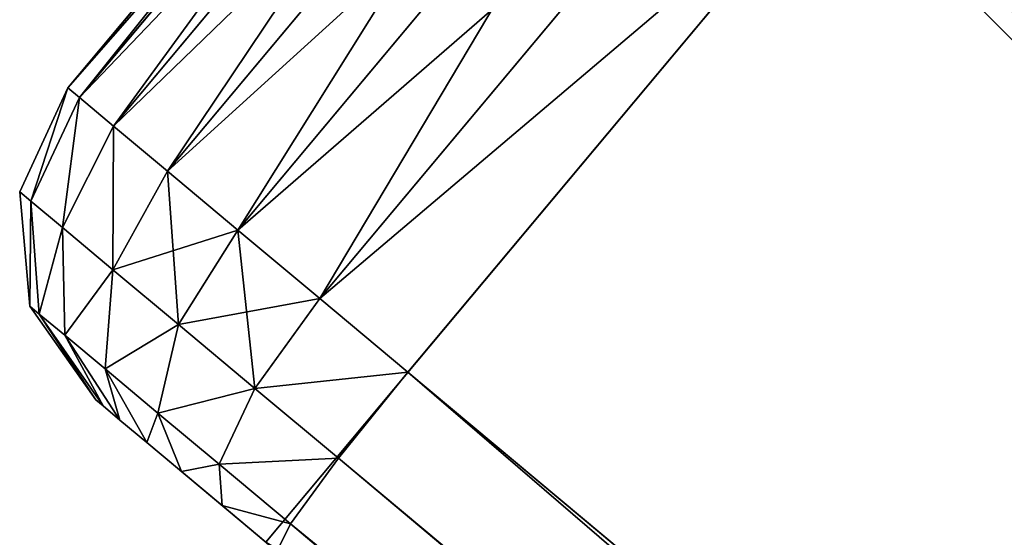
# Model space of a CAD drawing. Extents: x 61 to 680, y 107 to 1063.
# Tile 177 of 186: x 634.76 to 639.21, y 1042.14 to 1044.48. Entities that reach past the tile are written whole.
import ezdxf

# ---------------------------------------------------------------- set-up
doc = ezdxf.new("R2010")
doc.units = 0
doc.layers.get('0').update_dxf_attribs({"color": 13, "linetype": 'CONTINUOUS'})

# ---------------------------------------------------------------- blocks, each defined once
blk = doc.blocks.new('GROUP_16')
for p, q in [((24, 2, 14), (24, 36.8137, 14)), ((24, 36.8137), (24, 2)), ((24.5, 36.8049, 13.866), (24.5, 2.0088, 13.866)), ((24.5, 2.0088, 0.134), (24.5, 36.8049, 0.134)), ((24.866, 36.7809, 13.5), (24.866, 2.0328, 13.5)), ((24.866, 2.0328, 0.5), (24.866, 36.7809, 0.5)), ((25, 2.0655, 13), (24.866, 2.0328, 13.5)), ((24.866, 2.0328, 0.5), (25, 2.0655, 1)), ((25, 2.0655, 13), (25, 1.7434, 12.9576)), ((25, 1.7434, 1.0424), (25, 2.0655, 1)), ((25, 2, 2), (20, 2, 2)), ((25, 2, 12), (20, 2, 12)), ((24, 2, 14), (21, 2, 14)), ((21, 2), (24, 2)), ((24.5, 2.0088, 13.866), (24, 2, 14)), ((24, 2), (24.5, 2.0088, 0.134)), ((24, 2, 14), (24, 1.4824, 13.9319)), ((24, 1.4824, 0.0681), (24, 2)), ((24.866, 2.0328, 13.5), (24.5, 2.0088, 13.866)), ((24.5, 2.0088, 0.134), (24.866, 2.0328, 0.5)), ((24.5, 1.5173, 13.8013), (24.5, 2.0088, 13.866)), ((24.5, 2.0088, 0.134), (24.5, 1.5173, 0.1987)), ((24.866, 1.6129, 13.4447), (24.866, 2.0328, 13.5)), ((24.866, 2.0328, 0.5), (24.866, 1.6129, 0.5553)), ((25, 2, 12), (25, 1.299, 12.701)), ((25, 1.299, 1.299), (25, 2, 2)), ((25, 1.7434, 12.9576), (24.866, 1.6129, 13.4447)), ((25, 1.7434, 1.0424), (24.866, 1.6129, 0.5553)), ((25, 1.7434, 12.9576), (25, 1.5043, 12.8586)), ((25, 1.5043, 1.1414), (25, 1.7434, 1.0424)), ((24.866, 1.6129, 13.4447), (24.5, 1.5173, 13.8013)), ((24.866, 1.6129, 0.5553), (24.5, 1.5173, 0.1987)), ((24.866, 1.2522, 13.2953), (24.866, 1.6129, 13.4447)), ((24.866, 1.6129, 0.5553), (24.866, 1.2522, 0.7047)), ((24.5, 1.5173, 13.8013), (24, 1.4824, 13.9319)), ((24.5, 1.5173, 0.1987), (24, 1.4824, 0.0681)), ((24.5, 1.0676, 13.615), (24.5, 1.5173, 13.8013)), ((24.5, 1.5173, 0.1987), (24.5, 1.0676, 0.385)), ((21, 1.4824, 13.9319), (24, 1.4824, 13.9319)), ((24, 1.4824, 0.0681), (21, 1.4824, 0.0681)), ((24, 1.4824, 13.9319), (24, 1, 13.7321)), ((24, 1, 0.2679), (24, 1.4824, 0.0681)), ((24.866, 1.2522, 13.2953), (25, 1.5043, 12.8586)), ((24.866, 1.2522, 0.7047), (25, 1.5043, 1.1414)), ((25, 1.5043, 12.8586), (25, 1.299, 12.701)), ((25, 1.299, 1.299), (25, 1.5043, 1.1414)), ((24.866, 0.9424, 13.0576), (25, 1.299, 12.701)), ((25, 1.299, 1.299), (24.866, 0.9424, 0.9424)), ((25, 1.299, 12.701), (25, 1.1414, 12.4957)), ((25, 1.1414, 1.5043), (25, 1.299, 1.299)), ((24.5, 1.0676, 13.615), (24.866, 1.2522, 13.2953)), ((24.5, 1.0676, 0.385), (24.866, 1.2522, 0.7047)), ((24.866, 0.9424, 13.0576), (24.866, 1.2522, 13.2953)), ((24.866, 1.2522, 0.7047), (24.866, 0.9424, 0.9424)), ((24.866, 0.7047, 1.2522), (25, 1.1414, 1.5043)), ((25, 1.1414, 12.4957), (24.866, 0.7047, 12.7478)), ((25, 1.0424, 1.7434), (25, 1.1414, 1.5043)), ((25, 1.1414, 12.4957), (25, 1.0424, 12.2566)), ((24, 1, 13.7321), (24.5, 1.0676, 13.615)), ((24, 1, 0.2679), (24.5, 1.0676, 0.385)), ((24.5, 0.6813, 13.3187), (24.5, 1.0676, 13.615)), ((24.5, 1.0676, 0.385), (24.5, 0.6813, 0.6813)), ((24.866, 0.5553, 1.6129), (25, 1.0424, 1.7434)), ((24.866, 0.5553, 12.3871), (25, 1.0424, 12.2566)), ((25, 1, 2.0655), (25, 1.0424, 1.7434)), ((25, 1.0424, 12.2566), (25, 1, 11.9345)), ((21, 1, 13.7321), (24, 1, 13.7321)), ((21, 1, 0.2679), (24, 1, 0.2679)), ((24, 0.5858, 0.5858), (24, 1, 0.2679)), ((24, 1, 13.7321), (24, 0.5858, 13.4142)), ((25, 1, 2.0655), (24.866, 0.5, 2.0328)), ((24.866, 0.5, 11.9672), (25, 1, 11.9345)), ((25, 1, 2.0655), (25, 1, 11.9345)), ((24.5, 0.6813, 13.3187), (24.866, 0.9424, 13.0576)), ((24.866, 0.9424, 0.9424), (24.5, 0.6813, 0.6813)), ((24.866, 0.7047, 12.7478), (24.866, 0.9424, 13.0576)), ((24.866, 0.9424, 0.9424), (24.866, 0.7047, 1.2522)), ((24, 0.5858, 13.4142), (24.5, 0.6813, 13.3187)), ((24.5, 0.6813, 0.6813), (24, 0.5858, 0.5858)), ((24.5, 0.385, 1.0676), (24.866, 0.7047, 1.2522)), ((24.866, 0.7047, 12.7478), (24.5, 0.385, 12.9324)), ((24.5, 0.385, 12.9324), (24.5, 0.6813, 13.3187)), ((24.5, 0.6813, 0.6813), (24.5, 0.385, 1.0676)), ((24.866, 0.7047, 1.2522), (24.866, 0.5553, 1.6129)), ((24.866, 0.5553, 12.3871), (24.866, 0.7047, 12.7478)), ((24, 0.5858, 13.4142), (21, 0.5858, 13.4142)), ((21, 0.5858, 0.5858), (24, 0.5858, 0.5858)), ((24, 0.5858, 13.4142), (24, 0.2679, 13)), ((24, 0.2679, 1), (24, 0.5858, 0.5858)), ((24.5, 0.1987, 1.5173), (24.866, 0.5553, 1.6129)), ((24.5, 0.1987, 12.4827), (24.866, 0.5553, 12.3871)), ((24.866, 0.5553, 1.6129), (24.866, 0.5, 2.0328)), ((24.866, 0.5, 11.9672), (24.866, 0.5553, 12.3871)), ((24.866, 0.5, 2.0328), (24.5, 0.134, 2.0088)), ((24.5, 0.134, 11.9912), (24.866, 0.5, 11.9672)), ((24.866, 0.5, 11.9672), (24.866, 0.5, 2.0328)), ((24, 0.2679, 1), (24.5, 0.385, 1.0676)), ((24.5, 0.385, 12.9324), (24, 0.2679, 13)), ((24.5, 0.385, 1.0676), (24.5, 0.1987, 1.5173)), ((24.5, 0.1987, 12.4827), (24.5, 0.385, 12.9324)), ((21, 0.2679, 1), (24, 0.2679, 1)), ((21, 0.2679, 13), (24, 0.2679, 13)), ((24, 0.0681, 1.4824), (24, 0.2679, 1)), ((24, 0.2679, 13), (24, 0.0681, 12.5176)), ((24, 0.0681, 1.4824), (24.5, 0.1987, 1.5173)), ((24, 0.0681, 12.5176), (24.5, 0.1987, 12.4827)), ((24.5, 0.1987, 1.5173), (24.5, 0.134, 2.0088)), ((24.5, 0.134, 11.9912), (24.5, 0.1987, 12.4827)), ((24.5, 0.134, 2.0088), (24, 0, 2)), ((24, 0, 12), (24.5, 0.134, 11.9912)), ((24.5, 0.134, 11.9912), (24.5, 0.134, 2.0088)), ((21, 0.0681, 1.4824), (24, 0.0681, 1.4824)), ((21, 0.0681, 12.5176), (24, 0.0681, 12.5176)), ((24, 0, 2), (24, 0.0681, 1.4824)), ((24, 0.0681, 12.5176), (24, 0, 12)), ((24, 0, 2), (21, 0, 2)), ((21, 0, 12), (24, 0, 12)), ((24, 0, 2), (24, 0, 12))]:
    blk.add_line(p, q)
mesh = blk.add_polyface()
corners = [(20, 1.5043, 12.8586), (20, 2, 12), (20, 1.299, 12.701), (20, 1.7434, 12.9576), (20, 2.0655, 13), (20, 36.8137, 12), (20, 36.7482, 13), (20, 37.0703, 12.9576), (20, 37.5147, 12.701), (20, 37.3094, 12.8586)]
mesh.append_faces([[corners[k] for k in face] for face in [(0, 1, 2), (8, 7, 9)]], dxfattribs={"vtx0": -1})
mesh.append_faces([[corners[k] for k in face] for face in [(1, 4, 5), (5, 7, 8)]], dxfattribs={"vtx0": -1, "vtx1": -1})
mesh.append_faces([[corners[k] for k in face] for face in [(1, 0, 3), (1, 3, 4), (5, 4, 6), (5, 6, 7)]], dxfattribs={"vtx0": -1, "vtx2": -1})
mesh = blk.add_polyface()
corners = [(20, 2, 2), (20, 1.5043, 1.1414), (20, 1.299, 1.299), (20, 1.7434, 1.0424), (20, 2.0655, 1), (20, 36.8137, 2), (20, 36.7482, 1), (20, 37.0703, 1.0424), (20, 37.5147, 1.299), (20, 37.3094, 1.1414)]
mesh.append_faces([[corners[k] for k in face] for face in [(0, 1, 2), (7, 8, 9)]], dxfattribs={"vtx0": -1})
mesh.append_faces([[corners[k] for k in face] for face in [(1, 0, 3), (3, 0, 4), (4, 5, 6), (6, 5, 7)]], dxfattribs={"vtx0": -1, "vtx1": -1})
mesh.append_faces([[corners[k] for k in face] for face in [(4, 0, 5), (7, 5, 8)]], dxfattribs={"vtx0": -1, "vtx2": -1})
mesh = blk.add_polyface()
corners = [(25, 2, 12), (25, 1.5043, 12.8586), (25, 1.299, 12.701), (25, 1.7434, 12.9576), (25, 2.0655, 13), (25, 4, 12), (25, 36.7482, 13), (25, 34.8137, 12), (25, 36.8137, 12), (25, 37.0703, 12.9576), (25, 37.5147, 12.701), (25, 37.3094, 12.8586)]
mesh.append_faces([[corners[k] for k in face] for face in [(0, 1, 2), (9, 10, 11)]], dxfattribs={"vtx0": -1})
mesh.append_faces([[corners[k] for k in face] for face in [(1, 0, 3), (3, 0, 4), (4, 5, 6), (6, 8, 9)]], dxfattribs={"vtx0": -1, "vtx1": -1})
mesh.append_faces([[corners[k] for k in face] for face in [(4, 0, 5), (6, 5, 7), (6, 7, 8), (9, 8, 10)]], dxfattribs={"vtx0": -1, "vtx2": -1})
mesh = blk.add_polyface()
corners = [(25, 1.5043, 1.1414), (25, 2, 2), (25, 1.299, 1.299), (25, 1.7434, 1.0424), (25, 2.0655, 1), (25, 4, 2), (25, 36.7482, 1), (25, 34.8137, 2), (25, 36.8137, 2), (25, 37.0703, 1.0424), (25, 37.5147, 1.299), (25, 37.3094, 1.1414)]
mesh.append_faces([[corners[k] for k in face] for face in [(0, 1, 2), (10, 9, 11)]], dxfattribs={"vtx0": -1})
mesh.append_faces([[corners[k] for k in face] for face in [(1, 4, 5), (5, 6, 7), (7, 6, 8), (8, 9, 10)]], dxfattribs={"vtx0": -1, "vtx1": -1})
mesh.append_faces([[corners[k] for k in face] for face in [(1, 0, 3), (1, 3, 4), (5, 4, 6), (8, 6, 9)]], dxfattribs={"vtx0": -1, "vtx2": -1})
mesh = blk.add_polyface()
corners = [(20, 36.8137, 12), (20, 2, 2), (20, 2, 12), (20, 36.8137, 2)]
mesh.append_faces([[corners[k] for k in face] for face in [(0, 1, 2), (1, 0, 3)]], dxfattribs={"vtx0": -1})
mesh = blk.add_polyface()
corners = [(25, 36.8137, 12), (20, 2, 12), (20, 36.8137, 12), (25, 2, 12), (25, 4, 12), (25, 34.8137, 12)]
mesh.append_faces([[corners[k] for k in face] for face in [(0, 1, 2), (4, 0, 5)]], dxfattribs={"vtx0": -1})
mesh.append_faces([[corners[k] for k in face] for face in [(1, 0, 3), (3, 0, 4)]], dxfattribs={"vtx0": -1, "vtx1": -1})
mesh = blk.add_polyface()
corners = [(25, 2, 2), (20, 36.8137, 2), (20, 2, 2), (25, 36.8137, 2), (25, 4, 2), (25, 34.8137, 2)]
mesh.append_faces([[corners[k] for k in face] for face in [(0, 1, 2), (3, 4, 5)]], dxfattribs={"vtx0": -1})
mesh.append_faces([[corners[k] for k in face] for face in [(1, 0, 3)]], dxfattribs={"vtx0": -1, "vtx1": -1})
mesh.append_faces([[corners[k] for k in face] for face in [(3, 0, 4)]], dxfattribs={"vtx0": -1, "vtx2": -1})
mesh = blk.add_polyface()
corners = [(20.5, 2.0088, 13.866), (20.134, 36.7809, 13.5), (20.134, 2.0328, 13.5), (20.5, 36.8049, 13.866)]
mesh.append_faces([[corners[k] for k in face] for face in [(0, 1, 2), (1, 0, 3)]], dxfattribs={"vtx0": -1})
mesh = blk.add_polyface()
corners = [(20.5, 36.8049, 0.134), (20.134, 2.0328, 0.5), (20.134, 36.7809, 0.5), (20.5, 2.0088, 0.134)]
mesh.append_faces([[corners[k] for k in face] for face in [(0, 1, 2), (1, 0, 3)]], dxfattribs={"vtx0": -1})
mesh = blk.add_polyface()
corners = [(21, 2, 14), (20.5, 36.8049, 13.866), (20.5, 2.0088, 13.866), (21, 36.8137, 14)]
mesh.append_faces([[corners[k] for k in face] for face in [(0, 1, 2), (1, 0, 3)]], dxfattribs={"vtx0": -1})
mesh = blk.add_polyface()
corners = [(21, 36.8137), (20.5, 2.0088, 0.134), (20.5, 36.8049, 0.134), (21, 2)]
mesh.append_faces([[corners[k] for k in face] for face in [(0, 1, 2), (1, 0, 3)]], dxfattribs={"vtx0": -1})
mesh = blk.add_polyface()
corners = [(21, 2, 14), (24, 36.8137, 14), (21, 36.8137, 14), (24, 2, 14)]
mesh.append_faces([[corners[k] for k in face] for face in [(0, 1, 2), (1, 0, 3)]], dxfattribs={"vtx0": -1})
mesh = blk.add_polyface()
corners = [(24, 36.8137), (21, 2), (21, 36.8137), (24, 2)]
mesh.append_faces([[corners[k] for k in face] for face in [(0, 1, 2), (1, 0, 3)]], dxfattribs={"vtx0": -1})
mesh = blk.add_polyface()
corners = [(24, 2, 14), (24.5, 36.8049, 13.866), (24, 36.8137, 14), (24.5, 2.0088, 13.866)]
mesh.append_faces([[corners[k] for k in face] for face in [(0, 1, 2), (1, 0, 3)]], dxfattribs={"vtx0": -1})
mesh = blk.add_polyface()
corners = [(24.5, 36.8049, 0.134), (24, 2), (24, 36.8137), (24.5, 2.0088, 0.134)]
mesh.append_faces([[corners[k] for k in face] for face in [(0, 1, 2), (1, 0, 3)]], dxfattribs={"vtx0": -1})
mesh = blk.add_polyface()
corners = [(24.866, 2.0328, 13.5), (24.5, 36.8049, 13.866), (24.5, 2.0088, 13.866), (24.866, 36.7809, 13.5)]
mesh.append_faces([[corners[k] for k in face] for face in [(0, 1, 2), (1, 0, 3)]], dxfattribs={"vtx0": -1})
mesh = blk.add_polyface()
corners = [(24.5, 36.8049, 0.134), (24.866, 2.0328, 0.5), (24.5, 2.0088, 0.134), (24.866, 36.7809, 0.5)]
mesh.append_faces([[corners[k] for k in face] for face in [(0, 1, 2), (1, 0, 3)]], dxfattribs={"vtx0": -1})
mesh = blk.add_polyface()
corners = [(20.134, 36.7809, 13.5), (20, 2.0655, 13), (20.134, 2.0328, 13.5), (20, 36.7482, 13)]
mesh.append_faces([[corners[k] for k in face] for face in [(0, 1, 2), (1, 0, 3)]], dxfattribs={"vtx0": -1})
mesh = blk.add_polyface()
corners = [(20, 2.0655, 1), (20.134, 36.7809, 0.5), (20.134, 2.0328, 0.5), (20, 36.7482, 1)]
mesh.append_faces([[corners[k] for k in face] for face in [(0, 1, 2), (1, 0, 3)]], dxfattribs={"vtx0": -1})
mesh = blk.add_polyface()
corners = [(25, 2.0655, 13), (24.866, 36.7809, 13.5), (24.866, 2.0328, 13.5), (25, 36.7482, 13)]
mesh.append_faces([[corners[k] for k in face] for face in [(0, 1, 2), (1, 0, 3)]], dxfattribs={"vtx0": -1})
mesh = blk.add_polyface()
corners = [(24.866, 36.7809, 0.5), (25, 2.0655, 1), (24.866, 2.0328, 0.5), (25, 36.7482, 1)]
mesh.append_faces([[corners[k] for k in face] for face in [(0, 1, 2), (1, 0, 3)]], dxfattribs={"vtx0": -1})
mesh = blk.add_polyface()
corners = [(25, 1.7434, 12.9576), (24.866, 2.0328, 13.5), (24.866, 1.6129, 13.4447), (25, 2.0655, 13)]
mesh.append_faces([[corners[k] for k in face] for face in [(0, 1, 2), (1, 0, 3)]], dxfattribs={"vtx0": -1})
mesh = blk.add_polyface()
corners = [(24.866, 2.0328, 0.5), (25, 1.7434, 1.0424), (24.866, 1.6129, 0.5553), (25, 2.0655, 1)]
mesh.append_faces([[corners[k] for k in face] for face in [(0, 1, 2), (1, 0, 3)]], dxfattribs={"vtx0": -1})
mesh = blk.add_polyface()
corners = [(20, 2, 12), (25, 2, 2), (20, 2, 2), (25, 2, 4), (25, 2, 10), (25, 2, 12)]
mesh.append_faces([[corners[k] for k in face] for face in [(0, 1, 2), (4, 0, 5)]], dxfattribs={"vtx0": -1})
mesh.append_faces([[corners[k] for k in face] for face in [(1, 0, 3), (3, 0, 4)]], dxfattribs={"vtx0": -1, "vtx1": -1})
mesh = blk.add_polyface()
corners = [(24, 1.4824, 13.9319), (21, 2, 14), (21, 1.4824, 13.9319), (24, 2, 14)]
mesh.append_faces([[corners[k] for k in face] for face in [(0, 1, 2), (1, 0, 3)]], dxfattribs={"vtx0": -1})
mesh = blk.add_polyface()
corners = [(21, 2), (24, 1.4824, 0.0681), (21, 1.4824, 0.0681), (24, 2)]
mesh.append_faces([[corners[k] for k in face] for face in [(0, 1, 2), (1, 0, 3)]], dxfattribs={"vtx0": -1})
mesh = blk.add_polyface()
corners = [(24.5, 1.5173, 13.8013), (24, 2, 14), (24, 1.4824, 13.9319), (24.5, 2.0088, 13.866)]
mesh.append_faces([[corners[k] for k in face] for face in [(0, 1, 2), (1, 0, 3)]], dxfattribs={"vtx0": -1})
mesh = blk.add_polyface()
corners = [(24, 2), (24.5, 1.5173, 0.1987), (24, 1.4824, 0.0681), (24.5, 2.0088, 0.134)]
mesh.append_faces([[corners[k] for k in face] for face in [(0, 1, 2), (1, 0, 3)]], dxfattribs={"vtx0": -1})
mesh = blk.add_polyface()
corners = [(24.866, 1.6129, 13.4447), (24.5, 2.0088, 13.866), (24.5, 1.5173, 13.8013), (24.866, 2.0328, 13.5)]
mesh.append_faces([[corners[k] for k in face] for face in [(0, 1, 2), (1, 0, 3)]], dxfattribs={"vtx0": -1})
mesh = blk.add_polyface()
corners = [(24.5, 2.0088, 0.134), (24.866, 1.6129, 0.5553), (24.5, 1.5173, 0.1987), (24.866, 2.0328, 0.5)]
mesh.append_faces([[corners[k] for k in face] for face in [(0, 1, 2), (1, 0, 3)]], dxfattribs={"vtx0": -1})
mesh = blk.add_polyface()
corners = [(25, 1.0424, 1.7434), (25, 1, 11.9345), (25, 1, 2.0655), (25, 1.0424, 12.2566), (25, 1.1414, 1.5043), (25, 1.1414, 12.4957), (25, 1.299, 1.299), (25, 1.299, 12.701), (25, 2, 2), (25, 2, 12), (25, 2, 4), (25, 2, 10)]
mesh.append_faces([[corners[k] for k in face] for face in [(0, 1, 2), (9, 10, 11)]], dxfattribs={"vtx0": -1})
mesh.append_faces([[corners[k] for k in face] for face in [(1, 0, 3), (3, 4, 5), (5, 6, 7), (7, 8, 9)]], dxfattribs={"vtx0": -1, "vtx1": -1})
mesh.append_faces([[corners[k] for k in face] for face in [(3, 0, 4), (5, 4, 6), (7, 6, 8), (9, 8, 10)]], dxfattribs={"vtx0": -1, "vtx2": -1})
mesh = blk.add_polyface()
corners = [(25, 1.5043, 12.8586), (24.866, 1.6129, 13.4447), (24.866, 1.2522, 13.2953), (25, 1.7434, 12.9576)]
mesh.append_faces([[corners[k] for k in face] for face in [(0, 1, 2), (1, 0, 3)]], dxfattribs={"vtx0": -1})
mesh = blk.add_polyface()
corners = [(24.866, 1.6129, 0.5553), (25, 1.5043, 1.1414), (24.866, 1.2522, 0.7047), (25, 1.7434, 1.0424)]
mesh.append_faces([[corners[k] for k in face] for face in [(0, 1, 2), (1, 0, 3)]], dxfattribs={"vtx0": -1})
mesh = blk.add_polyface()
corners = [(24.866, 1.2522, 13.2953), (24.5, 1.5173, 13.8013), (24.5, 1.0676, 13.615), (24.866, 1.6129, 13.4447)]
mesh.append_faces([[corners[k] for k in face] for face in [(0, 1, 2), (1, 0, 3)]], dxfattribs={"vtx0": -1})
mesh = blk.add_polyface()
corners = [(24.5, 1.5173, 0.1987), (24.866, 1.2522, 0.7047), (24.5, 1.0676, 0.385), (24.866, 1.6129, 0.5553)]
mesh.append_faces([[corners[k] for k in face] for face in [(0, 1, 2), (1, 0, 3)]], dxfattribs={"vtx0": -1})
mesh = blk.add_polyface()
corners = [(24.5, 1.0676, 13.615), (24, 1.4824, 13.9319), (24, 1, 13.7321), (24.5, 1.5173, 13.8013)]
mesh.append_faces([[corners[k] for k in face] for face in [(0, 1, 2), (1, 0, 3)]], dxfattribs={"vtx0": -1})
mesh = blk.add_polyface()
corners = [(24.5, 1.5173, 0.1987), (24, 1, 0.2679), (24, 1.4824, 0.0681), (24.5, 1.0676, 0.385)]
mesh.append_faces([[corners[k] for k in face] for face in [(0, 1, 2), (1, 0, 3)]], dxfattribs={"vtx0": -1})
mesh = blk.add_polyface()
corners = [(24, 1, 13.7321), (21, 1.4824, 13.9319), (21, 1, 13.7321), (24, 1.4824, 13.9319)]
mesh.append_faces([[corners[k] for k in face] for face in [(0, 1, 2), (1, 0, 3)]], dxfattribs={"vtx0": -1})
mesh = blk.add_polyface()
corners = [(24, 1.4824, 0.0681), (21, 1, 0.2679), (21, 1.4824, 0.0681), (24, 1, 0.2679)]
mesh.append_faces([[corners[k] for k in face] for face in [(0, 1, 2), (1, 0, 3)]], dxfattribs={"vtx0": -1})
mesh = blk.add_polyface()
corners = [(24.866, 1.2522, 0.7047), (25, 1.299, 1.299), (24.866, 0.9424, 0.9424), (25, 1.5043, 1.1414)]
mesh.append_faces([[corners[k] for k in face] for face in [(0, 1, 2), (1, 0, 3)]], dxfattribs={"vtx0": -1})
mesh = blk.add_polyface()
corners = [(25, 1.299, 12.701), (24.866, 1.2522, 13.2953), (24.866, 0.9424, 13.0576), (25, 1.5043, 12.8586)]
mesh.append_faces([[corners[k] for k in face] for face in [(0, 1, 2), (1, 0, 3)]], dxfattribs={"vtx0": -1})
mesh = blk.add_polyface()
corners = [(25, 1.1414, 12.4957), (24.866, 0.9424, 13.0576), (24.866, 0.7047, 12.7478), (25, 1.299, 12.701)]
mesh.append_faces([[corners[k] for k in face] for face in [(0, 1, 2), (1, 0, 3)]], dxfattribs={"vtx0": -1})
mesh = blk.add_polyface()
corners = [(24.866, 0.9424, 0.9424), (25, 1.1414, 1.5043), (24.866, 0.7047, 1.2522), (25, 1.299, 1.299)]
mesh.append_faces([[corners[k] for k in face] for face in [(0, 1, 2), (1, 0, 3)]], dxfattribs={"vtx0": -1})
mesh = blk.add_polyface()
corners = [(24.866, 0.9424, 13.0576), (24.5, 1.0676, 13.615), (24.5, 0.6813, 13.3187), (24.866, 1.2522, 13.2953)]
mesh.append_faces([[corners[k] for k in face] for face in [(0, 1, 2), (1, 0, 3)]], dxfattribs={"vtx0": -1})
mesh = blk.add_polyface()
corners = [(24.5, 1.0676, 0.385), (24.866, 0.9424, 0.9424), (24.5, 0.6813, 0.6813), (24.866, 1.2522, 0.7047)]
mesh.append_faces([[corners[k] for k in face] for face in [(0, 1, 2), (1, 0, 3)]], dxfattribs={"vtx0": -1})
mesh = blk.add_polyface()
corners = [(24.866, 0.7047, 1.2522), (25, 1.0424, 1.7434), (24.866, 0.5553, 1.6129), (25, 1.1414, 1.5043)]
mesh.append_faces([[corners[k] for k in face] for face in [(0, 1, 2), (1, 0, 3)]], dxfattribs={"vtx0": -1})
mesh = blk.add_polyface()
corners = [(25, 1.0424, 12.2566), (24.866, 0.7047, 12.7478), (24.866, 0.5553, 12.3871), (25, 1.1414, 12.4957)]
mesh.append_faces([[corners[k] for k in face] for face in [(0, 1, 2), (1, 0, 3)]], dxfattribs={"vtx0": -1})
mesh = blk.add_polyface()
corners = [(24.5, 1.0676, 0.385), (24, 0.5858, 0.5858), (24, 1, 0.2679), (24.5, 0.6813, 0.6813)]
mesh.append_faces([[corners[k] for k in face] for face in [(0, 1, 2), (1, 0, 3)]], dxfattribs={"vtx0": -1})
mesh = blk.add_polyface()
corners = [(24.5, 0.6813, 13.3187), (24, 1, 13.7321), (24, 0.5858, 13.4142), (24.5, 1.0676, 13.615)]
mesh.append_faces([[corners[k] for k in face] for face in [(0, 1, 2), (1, 0, 3)]], dxfattribs={"vtx0": -1})
mesh = blk.add_polyface()
corners = [(24.866, 0.5553, 1.6129), (25, 1, 2.0655), (24.866, 0.5, 2.0328), (25, 1.0424, 1.7434)]
mesh.append_faces([[corners[k] for k in face] for face in [(0, 1, 2), (1, 0, 3)]], dxfattribs={"vtx0": -1})
mesh = blk.add_polyface()
corners = [(25, 1, 11.9345), (24.866, 0.5553, 12.3871), (24.866, 0.5, 11.9672), (25, 1.0424, 12.2566)]
mesh.append_faces([[corners[k] for k in face] for face in [(0, 1, 2), (1, 0, 3)]], dxfattribs={"vtx0": -1})
mesh = blk.add_polyface()
corners = [(24, 0.5858, 13.4142), (21, 1, 13.7321), (21, 0.5858, 13.4142), (24, 1, 13.7321)]
mesh.append_faces([[corners[k] for k in face] for face in [(0, 1, 2), (1, 0, 3)]], dxfattribs={"vtx0": -1})
mesh = blk.add_polyface()
corners = [(24, 1, 0.2679), (21, 0.5858, 0.5858), (21, 1, 0.2679), (24, 0.5858, 0.5858)]
mesh.append_faces([[corners[k] for k in face] for face in [(0, 1, 2), (1, 0, 3)]], dxfattribs={"vtx0": -1})
mesh = blk.add_polyface()
corners = [(25, 1, 2.0655), (24.866, 0.5, 11.9672), (24.866, 0.5, 2.0328), (25, 1, 11.9345)]
mesh.append_faces([[corners[k] for k in face] for face in [(0, 1, 2), (1, 0, 3)]], dxfattribs={"vtx0": -1})
mesh = blk.add_polyface()
corners = [(24.866, 0.7047, 12.7478), (24.5, 0.6813, 13.3187), (24.5, 0.385, 12.9324), (24.866, 0.9424, 13.0576)]
mesh.append_faces([[corners[k] for k in face] for face in [(0, 1, 2), (1, 0, 3)]], dxfattribs={"vtx0": -1})
mesh = blk.add_polyface()
corners = [(24.5, 0.6813, 0.6813), (24.866, 0.7047, 1.2522), (24.5, 0.385, 1.0676), (24.866, 0.9424, 0.9424)]
mesh.append_faces([[corners[k] for k in face] for face in [(0, 1, 2), (1, 0, 3)]], dxfattribs={"vtx0": -1})
mesh = blk.add_polyface()
corners = [(24.5, 0.6813, 13.3187), (24, 0.2679, 13), (24.5, 0.385, 12.9324), (24, 0.5858, 13.4142)]
mesh.append_faces([[corners[k] for k in face] for face in [(0, 1, 2), (1, 0, 3)]], dxfattribs={"vtx0": -1})
mesh = blk.add_polyface()
corners = [(24.5, 0.6813, 0.6813), (24, 0.2679, 1), (24, 0.5858, 0.5858), (24.5, 0.385, 1.0676)]
mesh.append_faces([[corners[k] for k in face] for face in [(0, 1, 2), (1, 0, 3)]], dxfattribs={"vtx0": -1})
mesh = blk.add_polyface()
corners = [(24.5, 0.385, 1.0676), (24.866, 0.5553, 1.6129), (24.5, 0.1987, 1.5173), (24.866, 0.7047, 1.2522)]
mesh.append_faces([[corners[k] for k in face] for face in [(0, 1, 2), (1, 0, 3)]], dxfattribs={"vtx0": -1})
mesh = blk.add_polyface()
corners = [(24.866, 0.5553, 12.3871), (24.5, 0.385, 12.9324), (24.5, 0.1987, 12.4827), (24.866, 0.7047, 12.7478)]
mesh.append_faces([[corners[k] for k in face] for face in [(0, 1, 2), (1, 0, 3)]], dxfattribs={"vtx0": -1})
mesh = blk.add_polyface()
corners = [(24, 0.2679, 1), (21, 0.5858, 0.5858), (24, 0.5858, 0.5858), (21, 0.2679, 1)]
mesh.append_faces([[corners[k] for k in face] for face in [(0, 1, 2), (1, 0, 3)]], dxfattribs={"vtx0": -1})
mesh = blk.add_polyface()
corners = [(24, 0.5858, 13.4142), (21, 0.2679, 13), (24, 0.2679, 13), (21, 0.5858, 13.4142)]
mesh.append_faces([[corners[k] for k in face] for face in [(0, 1, 2), (1, 0, 3)]], dxfattribs={"vtx0": -1})
mesh = blk.add_polyface()
corners = [(24.5, 0.1987, 1.5173), (24.866, 0.5, 2.0328), (24.5, 0.134, 2.0088), (24.866, 0.5553, 1.6129)]
mesh.append_faces([[corners[k] for k in face] for face in [(0, 1, 2), (1, 0, 3)]], dxfattribs={"vtx0": -1})
mesh = blk.add_polyface()
corners = [(24.866, 0.5, 11.9672), (24.5, 0.1987, 12.4827), (24.5, 0.134, 11.9912), (24.866, 0.5553, 12.3871)]
mesh.append_faces([[corners[k] for k in face] for face in [(0, 1, 2), (1, 0, 3)]], dxfattribs={"vtx0": -1})
mesh = blk.add_polyface()
corners = [(24.866, 0.5, 2.0328), (24.5, 0.134, 11.9912), (24.5, 0.134, 2.0088), (24.866, 0.5, 11.9672)]
mesh.append_faces([[corners[k] for k in face] for face in [(0, 1, 2), (1, 0, 3)]], dxfattribs={"vtx0": -1})
mesh = blk.add_polyface()
corners = [(24.5, 0.385, 1.0676), (24, 0.0681, 1.4824), (24, 0.2679, 1), (24.5, 0.1987, 1.5173)]
mesh.append_faces([[corners[k] for k in face] for face in [(0, 1, 2), (1, 0, 3)]], dxfattribs={"vtx0": -1})
mesh = blk.add_polyface()
corners = [(24.5, 0.385, 12.9324), (24, 0.0681, 12.5176), (24.5, 0.1987, 12.4827), (24, 0.2679, 13)]
mesh.append_faces([[corners[k] for k in face] for face in [(0, 1, 2), (1, 0, 3)]], dxfattribs={"vtx0": -1})
mesh = blk.add_polyface()
corners = [(24, 0.0681, 1.4824), (21, 0.2679, 1), (24, 0.2679, 1), (21, 0.0681, 1.4824)]
mesh.append_faces([[corners[k] for k in face] for face in [(0, 1, 2), (1, 0, 3)]], dxfattribs={"vtx0": -1})
mesh = blk.add_polyface()
corners = [(24, 0.2679, 13), (21, 0.0681, 12.5176), (24, 0.0681, 12.5176), (21, 0.2679, 13)]
mesh.append_faces([[corners[k] for k in face] for face in [(0, 1, 2), (1, 0, 3)]], dxfattribs={"vtx0": -1})
mesh = blk.add_polyface()
corners = [(24.5, 0.1987, 1.5173), (24, 0, 2), (24, 0.0681, 1.4824), (24.5, 0.134, 2.0088)]
mesh.append_faces([[corners[k] for k in face] for face in [(0, 1, 2), (1, 0, 3)]], dxfattribs={"vtx0": -1})
mesh = blk.add_polyface()
corners = [(24.5, 0.1987, 12.4827), (24, 0, 12), (24.5, 0.134, 11.9912), (24, 0.0681, 12.5176)]
mesh.append_faces([[corners[k] for k in face] for face in [(0, 1, 2), (1, 0, 3)]], dxfattribs={"vtx0": -1})
mesh = blk.add_polyface()
corners = [(24.5, 0.134, 2.0088), (24, 0, 12), (24, 0, 2), (24.5, 0.134, 11.9912)]
mesh.append_faces([[corners[k] for k in face] for face in [(0, 1, 2), (1, 0, 3)]], dxfattribs={"vtx0": -1})
mesh = blk.add_polyface()
corners = [(24, 0, 2), (21, 0.0681, 1.4824), (24, 0.0681, 1.4824), (21, 0, 2)]
mesh.append_faces([[corners[k] for k in face] for face in [(0, 1, 2), (1, 0, 3)]], dxfattribs={"vtx0": -1})
mesh = blk.add_polyface()
corners = [(24, 0.0681, 12.5176), (21, 0, 12), (24, 0, 12), (21, 0.0681, 12.5176)]
mesh.append_faces([[corners[k] for k in face] for face in [(0, 1, 2), (1, 0, 3)]], dxfattribs={"vtx0": -1})
mesh = blk.add_polyface()
corners = [(24, 0, 2), (21, 0, 12), (21, 0, 2), (24, 0, 12)]
mesh.append_faces([[corners[k] for k in face] for face in [(0, 1, 2), (1, 0, 3)]], dxfattribs={"vtx0": -1})
blk = doc.blocks.new('GROUP_15')
at = {"rotation": 230.0999999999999}
blk.add_blockref('GROUP_16', (392.651, 514.0732, -0.1529), dxfattribs=at)
blk = doc.blocks.new('GROUP_9')
blk.add_blockref('GROUP_15', (184.8148, 441.2633))

msp = doc.modelspace()

# ---------------------------------------------------------------- block references
msp.add_blockref('GROUP_9', (72.9091, 107.2461, -0.5001))

doc.saveas('drawing.dxf')
